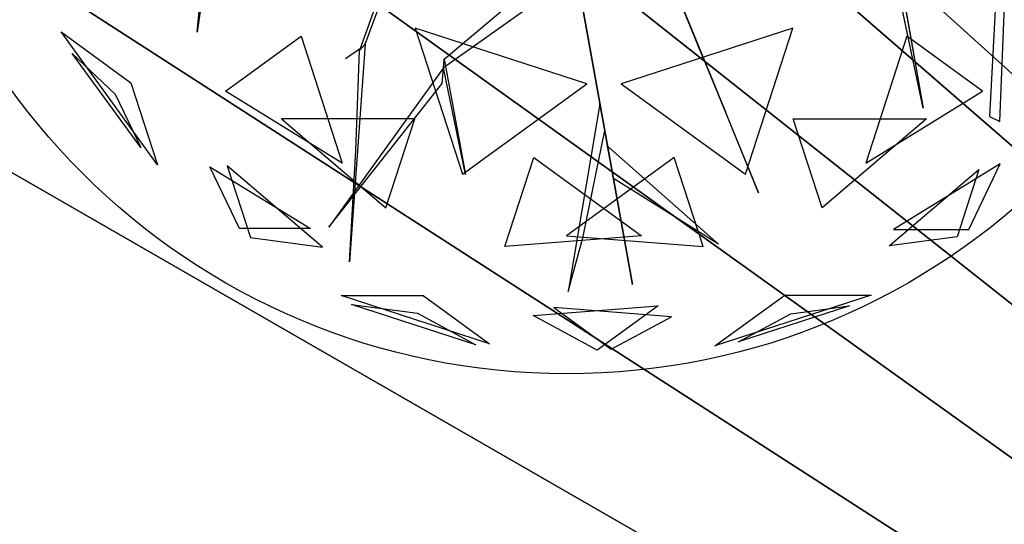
# Model space of a CAD drawing. Extents: x 22936 to 50368, y -4877 to 31080.
# Tile 51 of 256: x 49255 to 49614, y -667 to -483. Entities that reach past the tile are written whole.
import ezdxf

# ---------------------------------------------------------------- set-up
doc = ezdxf.new("R2010")
doc.units = 0
doc.layers.get('0').update_dxf_attribs({"linetype": 'CONTINUOUS'})
for name, color, linetype in [('00_TRACE_ARBRE', 3, 'CONTINUOUS'), ('00_TRACE_RDC', 241, 'CONTINUOUS'), ('08_AMENAGEMENTS_EXTERIEURS', 253, 'CONTINUOUS'), ('09_VEGETATION', 134, 'CONTINUOUS')]:
    doc.layers.add(name, color=color, linetype=linetype)

# ---------------------------------------------------------------- blocks, each defined once
blk = doc.blocks.new('TREE_GEOMETRIC_ROUND')
at = {"color": 7}
for p, q in [((-1025.8, -425.7, 3546.1), (-1094.1, -911.7, 4205.1)), ((-1094.1, -911.7, 4205.1), (-1050.3, -449.3, 3561.8)), ((-603.6, -946.7, 2786.3), (-453, -540.8, 2771.6)), ((1252.1, -523.5, 3608.8), (1218, -1158.3, 4205.1)), ((1248.1, -1172.9, 4205.1), (1274.7, -534.5, 3577.5)), ((-478.7, -568.3, 2844.8), (-620.7, -965, 2843.8)), ((1024.9, -1134.2, 5230.3), (900.6, -547.9, 4074.4)), ((923.2, -558.9, 4074.4), (1024.9, -1134.2, 5230.3)), ((-373.5, -991.1, 4105.7), (4, -672.1, 3415.3)), ((176, -1648.4, 3593.2), (2.2, -680.5, 3357.8)), ((2.2, -680.5, 3415.3), (176, -1648.4, 3593.2)), ((-2.2, -751.4, 3415.3), (-375.4, -1016.1, 4074.4)), ((376.1, -970, 4937.4), (292.4, -764.7, 4383)), ((297.1, -776.3, 4325.4), (543.6, -1380.7, 4586.9)), ((297.1, -776.3, 4335.9), (412.5, -1059.2, 5099.5)), ((447.2, -1144.4, 4555.6), (314.5, -818.9, 4398.6)), ((-1209.6, -1299.5, 3736.8), (-1491.6, -911.3, 3736.8)), ((-1491.6, -911.3, 3736.8), (-1287.6, -1059.6, 3316.1)), ((43.2, -1062.8, 5468.4), (-458, -899.9, 5468.4)), ((-458, -899.9, 5468.4), (-319.5, -1326.2, 5178.3)), ((644.2, -899.9, 2392.4), (143.1, -1062.8, 2392.4)), ((505.7, -1326.2, 2682.5), (644.2, -899.9, 2392.4)), ((-1011.6, -1084.4, 4958.5), (-790.9, -924.1, 5283)), ((-790.9, -924.1, 5283), (-670.7, -1294.1, 5031.1)), ((-603.6, -946.7, 2786.3), (-649.3, -1582.9, 2960.6)), ((-620.7, -965, 2843.8), (-603.6, -946.7, 2786.3)), ((977.1, -924.1, 2577.8), (856.9, -1294.1, 2829.7)), ((1197.9, -1084.4, 2902.3), (977.1, -924.1, 2577.8)), ((-1259, -1249, 4189.8), (-1458.9, -973.9, 4189.8)), ((-1458.9, -973.9, 4189.8), (-1333.8, -1093.2, 4415.9)), ((-612.1, -955.8, 2796.8), (-661.3, -990, 2796.8)), ((-631.6, -1257.7, 2843.8), (-620.7, -965, 2843.8)), ((412.5, -1059.2, 5099.5), (376.1, -970, 4937.4)), ((-375.4, -1016.1, 4074.4), (-373.5, -991.1, 4105.7)), ((-373.5, -991.1, 4105.7), (-311.5, -1327.5, 4806.6)), ((-375.4, -1016.1, 4074.4), (-709.6, -1481.1, 4367.3)), ((-379, -1062, 4126.7), (-375.4, -1016.1, 4074.4)), ((-311.5, -1327.5, 4806.6), (-375.4, -1016.1, 4074.4)), ((-1287.6, -1059.6, 3316.1), (-1209.6, -1299.5, 3736.8)), ((-709.6, -1481.1, 4367.3), (-379, -1062, 4126.7)), ((-319.5, -1326.2, 5178.3), (43.2, -1062.8, 5468.4)), ((143.1, -1062.8, 2392.4), (505.7, -1326.2, 2682.5)), ((-670.7, -1294.1, 5031.1), (-1011.6, -1084.4, 4958.5)), ((856.9, -1294.1, 2829.7), (1197.9, -1084.4, 2902.3)), ((-1333.8, -1093.2, 4415.9), (-1259, -1249, 4189.8)), ((81.3, -1121.2, 3462.4), (-11.6, -1669.3, 3357.8)), ((95.4, -1199.5, 3488.5), (81.3, -1121.2, 3462.4)), ((543.6, -1380.7, 4586.9), (447.2, -1144.4, 4555.6)), ((-458.8, -1165.3, 2577.8), (-847.9, -1165.3, 2829.7)), ((-847.9, -1165.3, 2829.7), (-543.2, -1424.8, 2902.3)), ((-543.2, -1424.8, 2902.3), (-458.8, -1165.3, 2577.8)), ((729.4, -1424.8, 4958.5), (645, -1165.3, 5283)), ((645, -1165.3, 5283), (1034.1, -1165.3, 5031.1)), ((1034.1, -1165.3, 5031.1), (729.4, -1424.8, 4958.5)), ((1218, -1158.3, 4205.1), (1248.1, -1172.9, 4205.1)), ((31.8, -1508.5, 3431), (95.4, -1199.5, 3488.5)), ((-649.3, -1582.9, 2960.6), (-631.6, -1257.7, 2843.8)), ((120.5, -1339.5, 3561.8), (103.5, -1244.8, 3546.1)), ((103.5, -1244.8, 3546.1), (427, -1531.1, 4205.1)), ((-196.4, -1537.5, 2902.3), (-112.1, -1278, 2577.8)), ((-112.1, -1278, 2577.8), (202.6, -1506.7, 2829.7)), ((298.3, -1278, 5283), (-16.4, -1506.7, 5031.1)), ((382.6, -1537.5, 4958.5), (298.3, -1278, 5283)), ((-1057.1, -1305.2, 4599.3), (-763.9, -1485.5, 4661.7)), ((-970.7, -1485.5, 4337.8), (-1057.1, -1305.2, 4599.3)), ((-728.6, -1539.4, 3265.8), (-1007, -1302.4, 3199.5)), ((-1007, -1302.4, 3199.5), (-939.1, -1511.3, 3565.9)), ((925.3, -1536.3, 4599.3), (1187.4, -1313.1, 4661.7)), ((1249.6, -1296.3, 3265.8), (938.1, -1487.8, 3199.5)), ((1187.4, -1313.1, 4661.7), (1123.5, -1509.8, 4337.8)), ((1157.7, -1487.8, 3565.9), (1249.6, -1296.3, 3265.8)), ((427, -1531.1, 4205.1), (120.5, -1339.5, 3561.8)), ((-763.9, -1485.5, 4661.7), (-970.7, -1485.5, 4337.8)), ((938.1, -1487.8, 3199.5), (1157.7, -1487.8, 3565.9)), ((-939.1, -1511.3, 3565.9), (-728.6, -1539.4, 3265.8)), ((202.6, -1506.7, 2829.7), (-196.4, -1537.5, 2902.3)), ((-16.4, -1506.7, 5031.1), (382.6, -1537.5, 4958.5)), ((-11.6, -1669.3, 3357.8), (31.8, -1508.5, 3431)), ((1123.5, -1509.8, 4337.8), (925.3, -1536.3, 4599.3)), ((-241.2, -1821.6, 4186.4), (-673.9, -1681, 4186.4)), ((-673.9, -1681, 4186.4), (-434.7, -1681, 4561.2)), ((-434.7, -1681, 4561.2), (-241.2, -1821.6, 4186.4)), ((416.4, -1827.8, 3736.8), (620.5, -1679.6, 3316.1)), ((872.7, -1679.6, 3736.8), (416.4, -1827.8, 3736.8)), ((620.5, -1679.6, 3316.1), (872.7, -1679.6, 3736.8)), ((-280.9, -1824.6, 3733.7), (-643.6, -1706.8, 3733.7)), ((-643.6, -1706.8, 3733.7), (-451.4, -1732.4, 3459.9)), ((-113.8, -1739.2, 3265.8), (250.8, -1711.1, 3199.5)), ((289.6, -1742.8, 4599.3), (-53.5, -1716.3, 4661.7)), ((-53.5, -1716.3, 4661.7), (113.7, -1837.9, 4337.8)), ((250.8, -1711.1, 3199.5), (73.1, -1840.2, 3565.9)), ((809.5, -1711, 4189.8), (486, -1816, 4189.8)), ((638.1, -1733.9, 4415.9), (809.5, -1711, 4189.8)), ((-451.4, -1732.4, 3459.9), (-280.9, -1824.6, 3733.7)), ((73.1, -1840.2, 3565.9), (-113.8, -1739.2, 3265.8)), ((113.7, -1837.9, 4337.8), (289.6, -1742.8, 4599.3)), ((486, -1816, 4189.8), (638.1, -1733.9, 4415.9))]:
    blk.add_line(p, q, dxfattribs=at)
mesh = blk.add_polyface(dxfattribs=at)
corners = [(-1094.1, -911.7, 4205.1), (-1050.3, -449.3, 3561.8), (-1025.8, -425.7, 3546.1)]
mesh.append_faces([[corners[k] for k in face] for face in [(0, 1, 2)]], dxfattribs={"color": 7})
mesh = blk.add_polyface(dxfattribs=at)
corners = [(1024.9, -1134.2, 5230.3), (900.6, -547.9, 4074.4), (923.2, -558.9, 4074.4)]
mesh.append_faces([[corners[k] for k in face] for face in [(0, 1, 2)]], dxfattribs={"color": 7})
mesh = blk.add_polyface(dxfattribs=at)
corners = [(2.2, -680.5, 3415.3), (176, -1648.4, 3593.2), (2.2, -680.5, 3357.8)]
mesh.append_faces([[corners[k] for k in face] for face in [(0, 1, 2)]], dxfattribs={"color": 7})
mesh = blk.add_polyface(dxfattribs=at)
corners = [(376.1, -970, 4937.4), (297.1, -776.3, 4335.9), (412.5, -1059.2, 5099.5), (292.4, -764.7, 4383)]
mesh.append_faces([[corners[k] for k in face] for face in [(0, 1, 2), (1, 0, 3)]], dxfattribs={"vtx0": -1, "color": 7})
mesh = blk.add_polyface(dxfattribs=at)
corners = [(447.2, -1144.4, 4555.6), (297.1, -776.3, 4325.4), (543.6, -1380.7, 4586.9), (314.5, -818.9, 4398.6)]
mesh.append_faces([[corners[k] for k in face] for face in [(0, 1, 2), (1, 0, 3)]], dxfattribs={"vtx0": -1, "color": 7})
mesh = blk.add_polyface(dxfattribs=at)
corners = [(-1491.6, -911.3, 3736.8), (-1287.6, -1059.6, 3316.1), (-1209.6, -1299.5, 3736.8)]
mesh.append_faces([[corners[k] for k in face] for face in [(0, 1, 2)]], dxfattribs={"color": 7})
mesh = blk.add_polyface(dxfattribs=at)
corners = [(43.2, -1062.8, 5468.4), (-458, -899.9, 5468.4), (-319.5, -1326.2, 5178.3)]
mesh.append_faces([[corners[k] for k in face] for face in [(0, 1, 2)]], dxfattribs={"color": 7})
mesh = blk.add_polyface(dxfattribs=at)
corners = [(644.2, -899.9, 2392.4), (143.1, -1062.8, 2392.4), (505.7, -1326.2, 2682.5)]
mesh.append_faces([[corners[k] for k in face] for face in [(0, 1, 2)]], dxfattribs={"color": 7})
mesh = blk.add_polyface(dxfattribs=at)
corners = [(-670.7, -1294.1, 5031.1), (-1011.6, -1084.4, 4958.5), (-790.9, -924.1, 5283)]
mesh.append_faces([[corners[k] for k in face] for face in [(0, 1, 2)]], dxfattribs={"color": 7})
mesh = blk.add_polyface(dxfattribs=at)
corners = [(1197.9, -1084.4, 2902.3), (977.1, -924.1, 2577.8), (856.9, -1294.1, 2829.7)]
mesh.append_faces([[corners[k] for k in face] for face in [(0, 1, 2)]], dxfattribs={"color": 7})
mesh = blk.add_polyface(dxfattribs=at)
corners = [(-1458.9, -973.9, 4189.8), (-1333.8, -1093.2, 4415.9), (-1259, -1249, 4189.8)]
mesh.append_faces([[corners[k] for k in face] for face in [(0, 1, 2)]], dxfattribs={"color": 7})
mesh = blk.add_polyface(dxfattribs=at)
corners = [(-373.5, -991.1, 4105.7), (-311.5, -1327.5, 4806.6), (-375.4, -1016.1, 4074.4)]
mesh.append_faces([[corners[k] for k in face] for face in [(0, 1, 2)]], dxfattribs={"color": 7})
mesh = blk.add_polyface(dxfattribs=at)
corners = [(-709.6, -1481.1, 4367.3), (-379, -1062, 4126.7), (-375.4, -1016.1, 4074.4)]
mesh.append_faces([[corners[k] for k in face] for face in [(0, 1, 2)]], dxfattribs={"color": 7})
mesh = blk.add_polyface(dxfattribs=at)
corners = [(-543.2, -1424.8, 2902.3), (-458.8, -1165.3, 2577.8), (-847.9, -1165.3, 2829.7)]
mesh.append_faces([[corners[k] for k in face] for face in [(0, 1, 2)]], dxfattribs={"color": 7})
mesh = blk.add_polyface(dxfattribs=at)
corners = [(645, -1165.3, 5283), (1034.1, -1165.3, 5031.1), (729.4, -1424.8, 4958.5)]
mesh.append_faces([[corners[k] for k in face] for face in [(0, 1, 2)]], dxfattribs={"color": 7})
mesh = blk.add_polyface(dxfattribs=at)
corners = [(103.5, -1244.8, 3546.1), (427, -1531.1, 4205.1), (120.5, -1339.5, 3561.8)]
mesh.append_faces([[corners[k] for k in face] for face in [(0, 1, 2)]], dxfattribs={"color": 7})
mesh = blk.add_polyface(dxfattribs=at)
corners = [(-196.4, -1537.5, 2902.3), (-112.1, -1278, 2577.8), (202.6, -1506.7, 2829.7)]
mesh.append_faces([[corners[k] for k in face] for face in [(0, 1, 2)]], dxfattribs={"color": 7})
mesh = blk.add_polyface(dxfattribs=at)
corners = [(298.3, -1278, 5283), (-16.4, -1506.7, 5031.1), (382.6, -1537.5, 4958.5)]
mesh.append_faces([[corners[k] for k in face] for face in [(0, 1, 2)]], dxfattribs={"color": 7})
mesh = blk.add_polyface(dxfattribs=at)
corners = [(-763.9, -1485.5, 4661.7), (-970.7, -1485.5, 4337.8), (-1057.1, -1305.2, 4599.3)]
mesh.append_faces([[corners[k] for k in face] for face in [(0, 1, 2)]], dxfattribs={"color": 7})
mesh = blk.add_polyface(dxfattribs=at)
corners = [(-939.1, -1511.3, 3565.9), (-728.6, -1539.4, 3265.8), (-1007, -1302.4, 3199.5)]
mesh.append_faces([[corners[k] for k in face] for face in [(0, 1, 2)]], dxfattribs={"color": 7})
mesh = blk.add_polyface(dxfattribs=at)
corners = [(1187.4, -1313.1, 4661.7), (1123.5, -1509.8, 4337.8), (925.3, -1536.3, 4599.3)]
mesh.append_faces([[corners[k] for k in face] for face in [(0, 1, 2)]], dxfattribs={"color": 7})
mesh = blk.add_polyface(dxfattribs=at)
corners = [(1157.7, -1487.8, 3565.9), (1249.6, -1296.3, 3265.8), (938.1, -1487.8, 3199.5)]
mesh.append_faces([[corners[k] for k in face] for face in [(0, 1, 2)]], dxfattribs={"color": 7})
mesh = blk.add_polyface(dxfattribs=at)
corners = [(-434.7, -1681, 4561.2), (-241.2, -1821.6, 4186.4), (-673.9, -1681, 4186.4)]
mesh.append_faces([[corners[k] for k in face] for face in [(0, 1, 2)]], dxfattribs={"color": 7})
mesh = blk.add_polyface(dxfattribs=at)
corners = [(872.7, -1679.6, 3736.8), (416.4, -1827.8, 3736.8), (620.5, -1679.6, 3316.1)]
mesh.append_faces([[corners[k] for k in face] for face in [(0, 1, 2)]], dxfattribs={"color": 7})
mesh = blk.add_polyface(dxfattribs=at)
corners = [(-643.6, -1706.8, 3733.7), (-451.4, -1732.4, 3459.9), (-280.9, -1824.6, 3733.7)]
mesh.append_faces([[corners[k] for k in face] for face in [(0, 1, 2)]], dxfattribs={"color": 7})
mesh = blk.add_polyface(dxfattribs=at)
corners = [(73.1, -1840.2, 3565.9), (-113.8, -1739.2, 3265.8), (250.8, -1711.1, 3199.5)]
mesh.append_faces([[corners[k] for k in face] for face in [(0, 1, 2)]], dxfattribs={"color": 7})
mesh = blk.add_polyface(dxfattribs=at)
corners = [(-53.5, -1716.3, 4661.7), (113.7, -1837.9, 4337.8), (289.6, -1742.8, 4599.3)]
mesh.append_faces([[corners[k] for k in face] for face in [(0, 1, 2)]], dxfattribs={"color": 7})
mesh = blk.add_polyface(dxfattribs=at)
corners = [(638.1, -1733.9, 4415.9), (809.5, -1711, 4189.8), (486, -1816, 4189.8)]
mesh.append_faces([[corners[k] for k in face] for face in [(0, 1, 2)]], dxfattribs={"color": 7})
blk = doc.blocks.new('ARBRE_SIMPLE')
blk.add_circle((0, 0), 250)
blk = doc.blocks.new('GROUPER_1')
at = {"layer": '00_TRACE_ARBRE', "rotation": 10.53798942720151}
blk.add_blockref('ARBRE_SIMPLE', (7840.07, 249.24), dxfattribs=at)
blk = doc.blocks.new('GROUPER_2')
at = {"layer": '00_TRACE_RDC'}
blk.add_blockref('GROUPER_1', (12098.99, 4265.72), dxfattribs=at)
blk = doc.blocks.new('GROUPER_17')
at = {"layer": '08_AMENAGEMENTS_EXTERIEURS'}
mesh = blk.add_polyface(dxfattribs=at)
corners = [(16.45, 1860.4), (0, 1328), (0, 1844.55), (1795, 1328), (33.02, 1876.27), (49.71, 1892.12), (66.55, 1907.89), (83.55, 1923.55), (100.74, 1939.04), (118.11, 1954.33), (135.7, 1969.37), (153.53, 1984.11), (171.6, 1998.5), (189.93, 2012.5), (208.55, 2026.07), (227.46, 2039.16), (246.69, 2051.72), (266.25, 2063.72), (286.11, 2075.18), (306.26, 2086.08), (326.69, 2096.46), (347.37, 2106.3), (368.28, 2115.64), (389.4, 2124.46), (410.72, 2132.79), (432.21, 2140.64), (453.87, 2148), (475.66, 2154.9), (497.57, 2161.34), (519.59, 2167.33), (541.68, 2172.89), (563.84, 2178.01), (586.04, 2182.71), (608.27, 2187), (630.51, 2190.89), (652.73, 2194.39), (674.92, 2197.5), (697.06, 2200.25), (719.14, 2202.62), (741.15, 2204.62), (763.1, 2206.23), (785, 2207.43), (806.84, 2208.22), (828.63, 2208.57), (850.38, 2208.48), (872.08, 2207.93), (893.75, 2206.9), (915.39, 2205.39), (936.99, 2203.38), (958.57, 2200.86), (980.13, 2197.81), (1001.67, 2194.22), (1023.19, 2190.07), (1044.71, 2185.36), (1066.22, 2180.06), (1087.73, 2174.17), (1109.23, 2167.67), (1130.75, 2160.55), (1152.27, 2152.79), (1173.81, 2144.38), (1195.36, 2135.31), (1216.93, 2125.59), (1238.5, 2115.38), (1260.06, 2104.88), (1281.58, 2094.27), (1303.04, 2083.75), (1324.43, 2073.52), (1345.72, 2063.77), (1366.89, 2054.69), (1387.93, 2046.48), (1408.82, 2039.32), (1429.54, 2033.42), (1450.06, 2028.98), (1470.36, 2026.17), (1490.44, 2025.2), (1510.26, 2026.26), (1529.82, 2029.54), (1549.07, 2035.18), (1567.96, 2043.07), (1586.43, 2053.03), (1604.39, 2064.91), (1621.79, 2078.53), (1638.55, 2093.74), (1654.6, 2110.37), (1669.89, 2128.24), (1684.32, 2147.2), (1697.85, 2167.08), (1710.39, 2187.71), (1721.89, 2208.92), (1732.26, 2230.56), (1741.45, 2252.45), (1749.38, 2274.43), (1756.03, 2296.38), (1761.5, 2318.27), (1765.9, 2340.13), (1769.36, 2361.94), (1771.99, 2383.72), (1773.91, 2405.46), (1775.24, 2427.19), (1776.09, 2448.89), (1776.59, 2470.58), (1776.85, 2492.26), (1777, 2513.93), (2395.68, 2513.93), (1845, 75), (1845, 0), (1332.44, 6187.9), (953.84, 4324.79), (744.56, 6114.92), (1503.53, 4690.87), (1872.82, 4324.79), (2843.74, 4811.2), (2680.87, 4187.05), (193.79, -1456.02), (188.09, -1836.1), (174.84, -1645.82), (233.16, -2021.44), (244.41, -1272.11), (308.78, -2196.56), (325.25, -1099.34), (412.78, -2356.46), (434, -942.64), (3662.14, -2801.42), (567.57, -806.46), (722.14, -694.7), (893.31, -610.54), (1076.21, -556.38), (1155.38, -537.12), (1232.99, -512.33), (1308.66, -482.14), (1382.02, -446.69), (1452.7, -406.15), (1520.35, -360.74), (1584.63, -310.68), (1645.22, -256.21), (1701.82, -197.6), (1754.16, -135.16), (1801.96, -69.18), (1795, 75)]
mesh.append_faces([[corners[k] for k in face] for face in [(0, 1, 2), (106, 107, 108), (113, 114, 115)]], dxfattribs={"vtx0": -1})
mesh.append_faces([[corners[k] for k in face] for face in [(1, 0, 3), (104, 103, 105), (107, 109, 110), (110, 111, 112), (114, 113, 116), (116, 117, 118), (118, 119, 120), (120, 121, 122), (122, 112, 111)]], dxfattribs={"vtx0": -1, "vtx1": -1})
mesh.append_faces([[corners[k] for k in face] for face in [(3, 103, 104), (122, 105, 103)]], dxfattribs={"vtx0": -1, "vtx1": -1, "vtx2": -1})
mesh.append_faces([[corners[k] for k in face] for face in [(3, 0, 4), (3, 4, 5), (3, 5, 6), (3, 6, 7), (3, 7, 8), (3, 8, 9), (3, 9, 10), (3, 10, 11), (3, 11, 12), (3, 12, 13), (3, 13, 14), (3, 14, 15), (3, 15, 16), (3, 16, 17), (3, 17, 18), (3, 18, 19), (3, 19, 20), (3, 20, 21), (3, 21, 22), (3, 22, 23), (3, 23, 24), (3, 24, 25), (3, 25, 26), (3, 26, 27), (3, 27, 28), (3, 28, 29), (3, 29, 30), (3, 30, 31), (3, 31, 32), (3, 32, 33), (3, 33, 34), (3, 34, 35), (3, 35, 36), (3, 36, 37), (3, 37, 38), (3, 38, 39), (3, 39, 40), (3, 40, 41), (3, 41, 42), (3, 42, 43), (3, 43, 44), (3, 44, 45), (3, 45, 46), (3, 46, 47), (3, 47, 48), (3, 48, 49), (3, 49, 50), (3, 50, 51), (3, 51, 52), (3, 52, 53), (3, 53, 54), (3, 54, 55), (3, 55, 56), (3, 56, 57), (3, 57, 58), (3, 58, 59), (3, 59, 60), (3, 60, 61), (3, 61, 62), (3, 62, 63), (3, 63, 64), (3, 64, 65), (3, 65, 66), (3, 66, 67), (3, 67, 68), (3, 68, 69), (3, 69, 70), (3, 70, 71), (3, 71, 72), (3, 72, 73), (3, 73, 74), (3, 74, 75), (3, 75, 76), (3, 76, 77), (3, 77, 78), (3, 78, 79), (3, 79, 80), (3, 80, 81), (3, 81, 82), (3, 82, 83), (3, 83, 84), (3, 84, 85), (3, 85, 86), (3, 86, 87), (3, 87, 88), (3, 88, 89), (3, 89, 90), (3, 90, 91), (3, 91, 92), (3, 92, 93), (3, 93, 94), (3, 94, 95), (3, 95, 96), (3, 96, 97), (3, 97, 98), (3, 98, 99), (3, 99, 100), (3, 100, 101), (3, 101, 102), (3, 102, 103), (107, 106, 109), (110, 109, 111), (116, 113, 117), (118, 117, 119), (120, 119, 121), (122, 121, 123), (122, 123, 124), (122, 124, 125), (122, 125, 126), (122, 126, 127), (122, 127, 128), (122, 128, 129), (122, 129, 130), (122, 130, 131), (122, 131, 132), (122, 132, 133), (122, 133, 134), (122, 134, 135), (122, 135, 136), (122, 136, 137), (122, 137, 105), (122, 103, 112)]], dxfattribs={"vtx0": -1, "vtx2": -1})
mesh.append_faces([[corners[k] for k in face] for face in [(104, 138, 3)]], dxfattribs={"vtx2": -1})

msp = doc.modelspace()

# ---------------------------------------------------------------- block references
at = {"layer": '00_TRACE_RDC'}
msp.add_blockref('GROUPER_2', (29515.15, -4876.93), dxfattribs=at)
at = {"layer": '08_AMENAGEMENTS_EXTERIEURS', "color": 54}
msp.add_blockref('GROUPER_17', (46706.19, 1619.93), dxfattribs=at)
at = {"layer": '09_VEGETATION', "xscale": 0.125, "yscale": 0.125, "zscale": 0.125}
msp.add_blockref('TREE_GEOMETRIC_ROUND', (49456.1, -373.28), dxfattribs=at)

doc.saveas('drawing.dxf')
